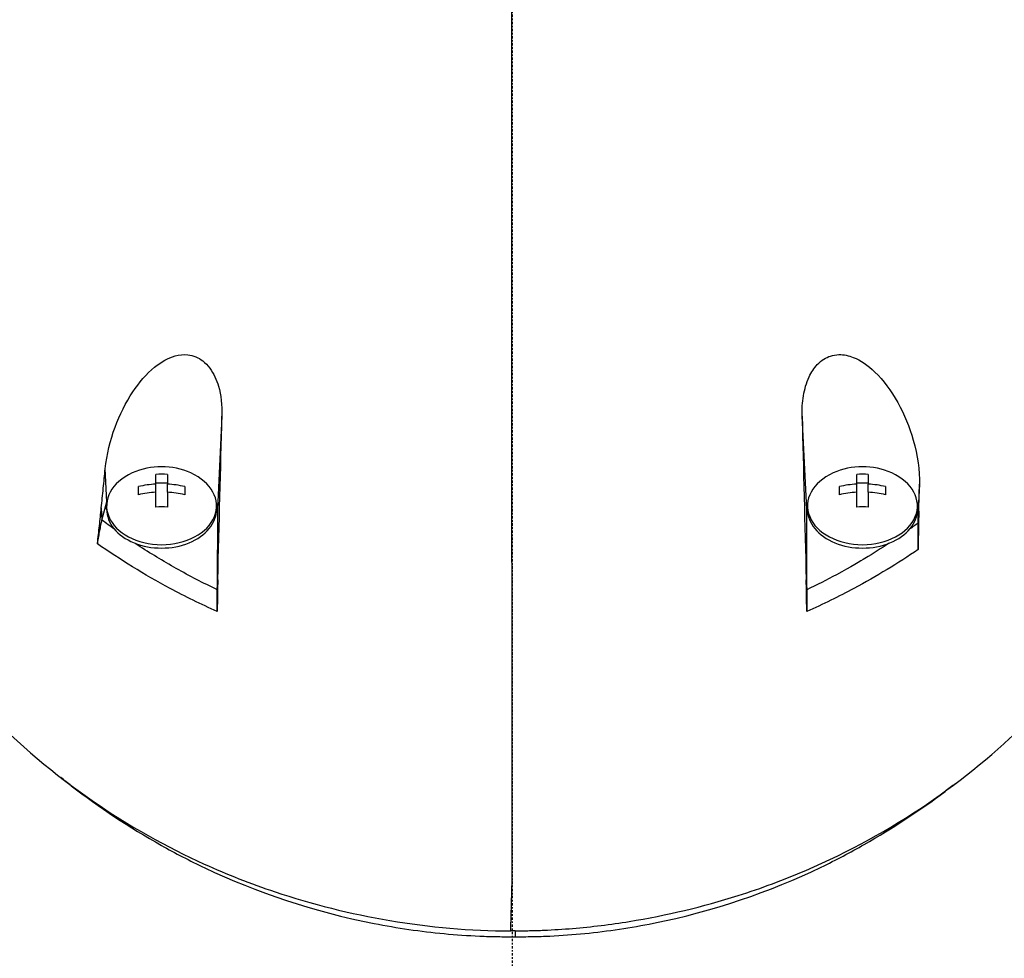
# Model space of a CAD drawing. Header units: millimetres. Extents: x 0 to 4378, y 0 to 2376.
# Tile 92 of 236: x 739 to 801, y 2098 to 2157. Entities that reach past the tile are written whole.
import ezdxf

# ---------------------------------------------------------------- set-up
doc = ezdxf.new("R2010")
doc.units = ezdxf.units.MM
doc.header["$LTSCALE"] = 0.2
doc.linetypes.add('CENTER2', pattern=[1.125, 0.75, -0.125, 0.125, -0.125])
doc.layers.add('02_Center Line', color=1, linetype='CENTER2')

# ---------------------------------------------------------------- blocks, each defined once
blk = doc.blocks.new('A$Cb836f6ea')
for p, q in [((-18.211, -53.09), (-18.5, -58.941)), ((18.5, -58.94), (18.211, -53.088)), ((-25.437, -58.474), (-25.537, -56.395)), ((-22.362, -57.361), (-22.362, -56.751)), ((-21.637, -56.751), (-21.637, -57.361)), ((21.638, -57.361), (21.638, -56.751)), ((22.363, -56.751), (22.363, -57.361)), ((-22.362, -57.278), (-21.637, -57.278)), ((-22.362, -57.874), (-22.362, -57.361)), ((-21.637, -57.874), (-21.637, -57.361)), ((21.638, -57.278), (22.363, -57.278)), ((21.638, -57.874), (21.638, -57.361)), ((22.363, -57.874), (22.363, -57.361)), ((25.577, -57.375), (25.5, -58.94)), ((-23.45, -58.033), (-23.45, -57.52)), ((-22.362, -58.802), (-22.362, -57.874)), ((-21.637, -57.874), (-21.637, -58.802)), ((-20.55, -57.52), (-20.55, -58.033)), ((20.55, -58.033), (20.55, -57.52)), ((21.638, -58.802), (21.638, -57.874)), ((22.363, -57.874), (22.363, -58.802)), ((23.45, -57.52), (23.45, -58.033)), ((-25.748, -59.62), (-25.437, -58.474)), ((-25.785, -58.86), (-25.748, -59.62)), ((-25.45, -58.94), (-25.45, -58.728)), ((-18.55, -58.94), (-18.55, -58.728)), ((-18.5, -58.941), (-18.502, -63.998)), ((18.5, -63.999), (18.5, -58.94)), ((18.55, -58.94), (18.55, -58.728)), ((25.45, -58.94), (25.45, -58.728)), ((25.5, -59.804), (25.5, -58.94)), ((25.5, -59.804), (25.537, -59.061)), ((-23.5, -61.192), (-23.5, -61.192)), ((-20.5, -62.981), (-20.5, -62.981)), ((23.5, -62.754), (23.5, -62.753)), ((-18.502, -63.998), (-18.471, -63.373)), ((18.469, -63.374), (18.5, -63.999)), ((-18.954, -63.779), (-18.954, -63.779)), ((19.705, -64.807), (19.705, -64.807)), ((0.201, -85.419), (0.196, -85.786))]:
    blk.add_line(p, q)
for centre, radius, start, end in [((0, 0), 98.024, 320.83387, 219.16613), ((0, 0), 97.379, 102.15136, 218.6979), ((0, 0), 97.379, 321.3021, 77.84817), ((-22, -60.792), 4.52, 66.00135, 113.99865), ((22, -60.792), 4.52, 66.00135, 113.99865)]:
    blk.add_arc(centre, radius, start, end)
for centre, major_axis, ratio, start_param, end_param in [((-0.03, -345.098), (-0.007, -366.09), 0.000098, 2.371165, 2.792057), ((-22.796, -219.334), (6.222, 235.707), 0.001176, 5.435469, 5.495269), ((22.716, -217.485), (6.125, -233.767), 0.001187, 3.932402, 3.992536), ((-22, -58.728), (-3.45, 0), 0.707107, 5.274295, 10.433668), ((-22, -59.767), (-4.281, 0), 0.707107, 4.627603, 4.797175), ((22, -58.728), (-3.45, 0), 0.707107, 5.274295, 10.433668), ((22, -59.767), (-4.281, 0), 0.707107, 4.627603, 4.797175), ((-22, -60.536), (-4.505, 0), 0.707107, 4.792943, 5.040089), ((-22, -60.536), (-4.505, 0), 0.707107, 4.384689, 4.631835), ((22, -60.536), (-4.505, 0), 0.707107, 4.792943, 5.040089), ((22, -60.536), (-4.505, 0), 0.707107, 4.384689, 4.631835), ((-22, -61.049), (4.505, 0), 0.707107, 1.65135, 1.898497), ((-22, -61.049), (4.505, 0), 0.707107, 1.243096, 1.490243), ((22, -61.049), (4.505, 0), 0.707107, 1.65135, 1.898497), ((22, -61.049), (4.505, 0), 0.707107, 1.243096, 1.490243), ((-22, -58.94), (-3.5, 0), 0.707107, 6.073315, 6.093591), ((-22, -58.94), (3.5, 0), 0.707107, 6.282903, 6.493056), ((22, -58.94), (-3.5, 0), 0.707107, 6.073305, 6.283185), ((22, -58.94), (3.5, 0), 0.707107, 0, 0.209861), ((-22, -58.94), (-3.45, 0), 0.707107, 0, 3.141593), ((-22, -61.818), (4.281, 0), 0.707107, 1.486011, 1.655582), ((22, -58.94), (-3.45, 0), 0.707107, 0, 3.141593), ((22, -61.818), (4.281, 0), 0.707107, 1.486011, 1.655582), ((-22, -63.748), (-6, 0), 0.707107, 5.25186, 5.251863), ((22, -63.748), (1.5, 0), 0.707107, 3.690933, 3.691701), ((-924.615, 8.737), (-37.382, -2692.441), 0.34396, 1.540595, 1.541721)]:
    blk.add_ellipse(centre, major_axis=major_axis, ratio=ratio, start_param=start_param, end_param=end_param)
for points, knots in [([(-45.396, -29.289), (-45.516, -29.947), (-45.62, -30.607), (-46.151, -34.511), (-46.131, -36.995), (-46.125, -39.827), (-46.138, -41.677), (-45.679, -46.122), (-45.376, -47.997), (-43.899, -54.5), (-42.341, -58.011), (-40.376, -61.832), (-39.608, -63.161), (-37.169, -66.919), (-35.293, -69.292), (-28.822, -75.933), (-24.002, -79.097), (-17.898, -81.872), (-16.412, -82.456), (-12.577, -83.736), (-10.156, -84.35), (-5.177, -85.191), (-2.63, -85.419), (-0.073, -85.419)], [3.603706, 3.603706, 3.603706, 3.603706, 3.710855, 3.710855, 4.236876, 4.236876, 4.642605, 4.642605, 4.934699, 4.934699, 5.667174, 5.667174, 6.066186, 6.066186, 6.818123, 6.818123, 8.314738, 8.314738, 8.772171, 8.772171, 9.455351, 9.455351, 10.137965, 10.137965, 10.137965, 10.137965]), ([(0.201, -85.419), (0.232, -85.419), (0.27, -85.419), (0.352, -85.418), (0.389, -85.418), (0.502, -85.417), (0.577, -85.416), (0.803, -85.414), (0.953, -85.411), (1.404, -85.401), (1.705, -85.391), (2.606, -85.352), (3.205, -85.314), (4.999, -85.164), (6.187, -85.018), (9.709, -84.449), (11.997, -83.898), (15.651, -82.739), (17.069, -82.212), (23.912, -79.279), (28.556, -76.005), (33.336, -71.329), (34.288, -70.307), (38.934, -64.851), (41.661, -59.963), (43.51, -54.811), (43.564, -54.658), (44.457, -52.075), (45.075, -49.578), (45.692, -45.822), (45.846, -44.568), (46.096, -41.584), (46.112, -40.281), (46.115, -39.621)], [0.000001, 0.000001, 0.000001, 0.000001, 0.009162, 0.009162, 0.016971, 0.016971, 0.03259, 0.03259, 0.063827, 0.063827, 0.126304, 0.126304, 0.251265, 0.251265, 0.50133, 0.50133, 1.002, 1.002, 1.335959, 1.335959, 2.67129, 2.67129, 3.030313, 3.030313, 4.543873, 4.543873, 4.592411, 4.592411, 5.347172, 5.347172, 5.723633, 5.723633, 6.247668, 6.247668, 6.247668, 6.247668]), ([(-25.537, -56.395), (-25.448, -55.509), (-25.225, -54.617), (-24.631, -53.006), (-24.251, -52.242), (-23.414, -50.986), (-22.956, -50.442), (-22.014, -49.672), (-21.578, -49.431), (-20.893, -49.242), (-20.625, -49.213), (-20.183, -49.26), (-20.011, -49.303), (-19.695, -49.436), (-19.552, -49.52), (-19.25, -49.753), (-19.1, -49.91), (-18.725, -50.417), (-18.55, -50.808), (-18.269, -51.768), (-18.194, -52.404), (-18.211, -53.09)], [-1.596737, -1.596737, -1.596737, -1.596737, -1.33399, -1.33399, -1.081083, -1.081083, -0.864266, -0.864266, -0.684891, -0.684891, -0.576042, -0.576042, -0.504751, -0.504751, -0.44002, -0.44002, -0.35801, -0.35801, -0.205711, -0.205711, -0.000001, -0.000001, -0.000001, -0.000001]), ([(18.211, -53.088), (18.2, -52.662), (18.225, -52.23), (18.364, -51.402), (18.478, -50.997), (18.784, -50.342), (18.954, -50.077), (19.288, -49.723), (19.426, -49.607), (19.707, -49.432), (19.844, -49.367), (20.16, -49.264), (20.338, -49.236), (20.828, -49.224), (21.135, -49.292), (21.881, -49.586), (22.339, -49.898), (23.308, -50.834), (23.796, -51.493), (24.618, -52.975), (24.951, -53.781), (25.461, -55.56), (25.598, -56.514), (25.577, -57.375)], [-1.636051, -1.636051, -1.636051, -1.636051, -1.487609, -1.487609, -1.342627, -1.342627, -1.229751, -1.229751, -1.162071, -1.162071, -1.103238, -1.103238, -1.031704, -1.031704, -0.907622, -0.907622, -0.714138, -0.714138, -0.48257, -0.48257, -0.258591, -0.258591, -0.000001, -0.000001, -0.000001, -0.000001]), ([(-25.785, -58.86), (-25.744, -58.449), (-25.703, -58.038), (-25.62, -57.217), (-25.579, -56.806), (-25.537, -56.395)], [0.000001, 0.000001, 0.000001, 0.000001, 0.1240778, 0.1240778, 0.2481545, 0.2481545, 0.2481545, 0.2481545]), ([(25.537, -59.061), (25.543, -58.78), (25.55, -58.499), (25.564, -57.937), (25.571, -57.656), (25.577, -57.375)], [-0.1686475, -0.1686475, -0.1686475, -0.1686475, -0.0843243, -0.0843243, -0.000001, -0.000001, -0.000001, -0.000001]), ([(-26.028, -61.086), (-25.986, -60.744), (-25.939, -60.33), (-25.862, -59.615), (-25.822, -59.229), (-25.785, -58.86)], [-0.2166132, -0.2166132, -0.2166132, -0.2166132, -0.1116759, -0.1116759, 0, 0, 0, 0]), ([(25.537, -59.061), (25.526, -59.502), (25.516, -59.969), (25.505, -60.747), (25.5, -61.135), (25.5, -61.471)], [-0.2324123, -0.2324123, -0.2324123, -0.2324123, -0.1008984, -0.1008984, -0.0000209, -0.0000209, -0.0000209, -0.0000209]), ([(-25.748, -59.62), (-25.775, -59.717), (-25.801, -59.823), (-25.853, -60.05), (-25.878, -60.172), (-25.924, -60.411), (-25.945, -60.527), (-25.988, -60.79), (-26.009, -60.939), (-26.028, -61.086)], [0, 0, 0, 0, 0.0418122, 0.0418122, 0.0838512, 0.0838512, 0.1206552, 0.1206552, 0.1655812, 0.1655812, 0.1655812, 0.1655812]), ([(25.5, -61.471), (25.5, -61.303), (25.5, -61.135), (25.5, -60.833), (25.5, -60.696), (25.5, -60.284), (25.5, -60.026), (25.5, -59.804)], [0, 0, 0, 0, 0.0503484, 0.0503484, 0.0941618, 0.0941618, 0.1878468, 0.1878468, 0.1878468, 0.1878468]), ([(-18.502, -65.364), (-19.525, -64.909), (-20.515, -64.423), (-21.47, -63.911), (-23.089, -63.044), (-24.608, -62.103), (-26.03, -61.106)], [0, 0, 0, 0, 0.371058, 0.371058, 0.371058, 1, 1, 1, 1]), ([(-18.502, -63.998), (-18.944, -63.787), (-19.814, -63.354), (-21.081, -62.669), (-22.307, -61.952), (-23.168, -61.41), (-23.624, -61.111), (-23.692, -61.066)], [0, 0, 0, 0, 0.1599465, 0.3192865, 0.4782574, 0.6370733, 0.6649082, 0.6649082, 0.6649082, 0.6649082]), ([(23.685, -61.069), (23.187, -61.398), (22.677, -61.719), (22.157, -62.033), (21.888, -62.194), (21.305, -62.546), (20.367, -63.051), (19.757, -63.38), (19.134, -63.696), (18.5, -63.999)], [0.277788, 0.277788, 0.277788, 0.277788, 0.5, 0.5, 0.5, 0.75, 0.75, 0.75, 1, 1, 1, 1]), ([(25.5, -61.471), (24.231, -62.334), (22.887, -63.152), (21.467, -63.912), (20.512, -64.424), (19.523, -64.91), (18.5, -65.365)], [0, 0, 0, 0, 0.5977799, 0.5977799, 0.5977799, 0.9999999, 0.9999999, 0.9999999, 0.9999999]), ([(-18.471, -63.373), (-18.479, -63.701), (-18.487, -64.041), (-18.498, -64.685), (-18.502, -65.051), (-18.502, -65.364)], [-0.1913085, -0.1913085, -0.1913085, -0.1913085, -0.0940503, -0.0940503, 0, 0, 0, 0]), ([(18.5, -65.365), (18.5, -65.052), (18.495, -64.685), (18.485, -64.042), (18.477, -63.701), (18.469, -63.374)], [-0.1934752, -0.1934752, -0.1934752, -0.1934752, -0.0983779, -0.0983779, 0, 0, 0, 0]), ([(-18.502, -65.364), (-18.502, -65.241), (-18.502, -65.117), (-18.502, -64.868), (-18.502, -64.743), (-18.502, -64.504), (-18.502, -64.392), (-18.502, -64.183), (-18.502, -64.087), (-18.502, -63.998)], [0, 0, 0, 0, 0.0370329, 0.0370329, 0.076468, 0.076468, 0.1152358, 0.1152358, 0.1527656, 0.1527656, 0.1527656, 0.1527656]), ([(18.5, -63.999), (18.5, -64.089), (18.5, -64.187), (18.5, -64.397), (18.5, -64.508), (18.5, -64.745), (18.5, -64.87), (18.5, -65.119), (18.5, -65.242), (18.5, -65.365)], [0, 0, 0, 0, 0.0382217, 0.0382217, 0.0766364, 0.0766364, 0.116027, 0.116027, 0.1530194, 0.1530194, 0.1530194, 0.1530194]), ([(-27.667, -76.305), (-25.924, -77.655), (-24.04, -78.912), (-21.144, -80.538), (-20.229, -81.016), (-16.021, -83.015), (-12.439, -84.212), (-7.211, -85.237), (-5.744, -85.452), (-3.518, -85.664), (-2.772, -85.716), (-1.653, -85.764), (-1.282, -85.776), (-0.725, -85.785), (-0.54, -85.787), (-0.264, -85.788), (-0.172, -85.788), (-0.033, -85.788), (0.012, -85.787), (0.112, -85.787), (0.158, -85.786), (0.196, -85.786)], [0.4182622, 0.4182622, 0.4182622, 0.4182622, 0.4871586, 0.4871586, 0.516686, 0.516686, 0.6197489, 0.6197489, 0.6590143, 0.6590143, 0.678683, 0.678683, 0.6884419, 0.6884419, 0.6932923, 0.6932923, 0.6957089, 0.6957089, 0.6969153, 0.6969153, 0.6983201, 0.6983201, 0.6983201, 0.6983201]), ([(0.196, -85.786), (0.233, -85.786), (0.278, -85.787), (0.376, -85.787), (0.421, -85.787), (0.557, -85.787), (0.648, -85.787), (0.92, -85.785), (1.102, -85.783), (1.649, -85.772), (2.015, -85.76), (3.114, -85.709), (3.846, -85.655), (6.029, -85.44), (7.465, -85.223), (12.63, -84.186), (16.179, -82.976), (20.34, -80.966), (21.251, -80.483), (23.914, -78.971), (25.604, -77.856), (27.182, -76.667)], [0.000047, 0.000047, 0.000047, 0.000047, 0.011008, 0.011008, 0.020393, 0.020393, 0.039197, 0.039197, 0.07693, 0.07693, 0.152825, 0.152825, 0.305669, 0.305669, 0.610232, 0.610232, 1.419716, 1.419716, 1.651889, 1.651889, 2.138113, 2.138113, 2.138113, 2.138113]), ([(0.201, -85.419), (0.164, -85.419), (0.118, -85.419), (0.018, -85.42), (-0.028, -85.42), (-0.073, -85.419)], [-0.02987732, -0.02987732, -0.02987732, -0.02987732, -0.01373724, -0.01373724, 0, 0, 0, 0])]:
    blk.add_open_spline(points, degree=3, knots=knots)
for points in [[(-24.955, -60.199), (-25.223, -60.008), (-25.487, -59.815), (-25.748, -59.62)], [(25.5, -59.804), (25.321, -59.936), (25.139, -60.067), (24.956, -60.197)], [(-26.03, -61.106), (-26.03, -61.099), (-26.029, -61.093), (-26.028, -61.086)], [(-27.667, -76.305), (-27.886, -76.136), (-28.104, -75.966), (-28.323, -75.797)], [(27.831, -76.178), (27.615, -76.341), (27.399, -76.503), (27.182, -76.667)]]:
    blk.add_open_spline(points, degree=3)
at = {"layer": '02_Center Line'}
blk.add_line((0, 99.024), (0, -99.024), dxfattribs=at)

msp = doc.modelspace()

# ---------------------------------------------------------------- block references
msp.add_blockref('A$Cb836f6ea', (770.134, 2185.26))

doc.saveas('drawing.dxf')
